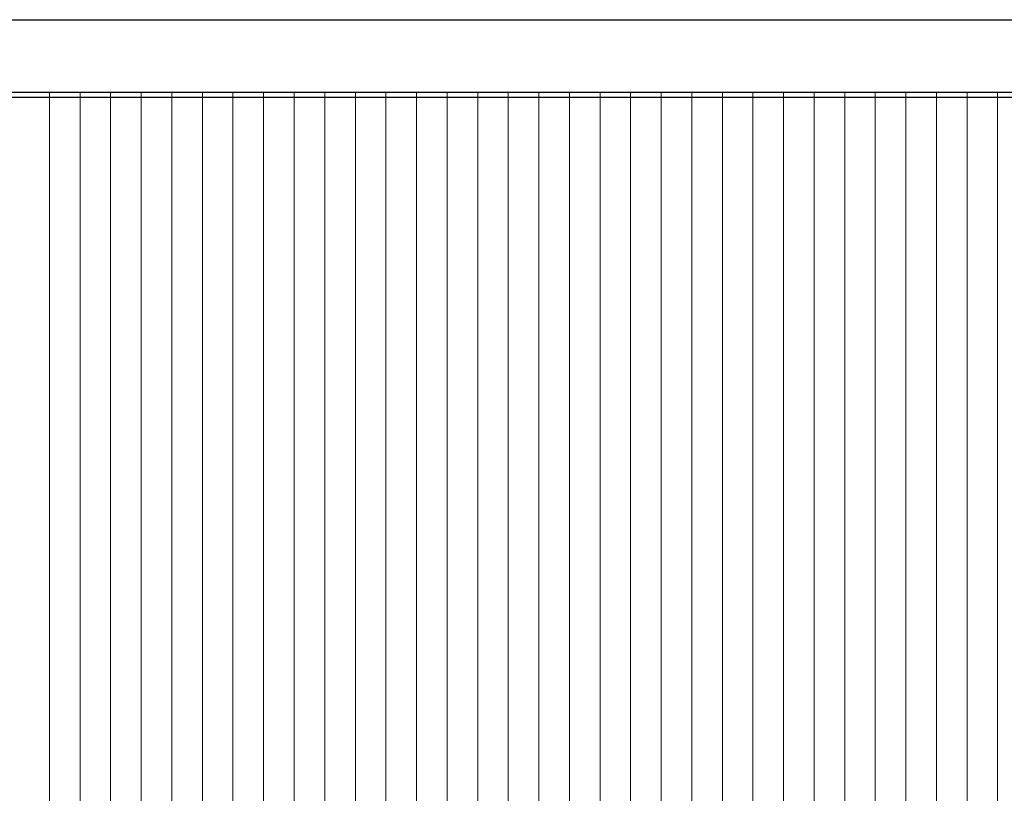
# Model space of a CAD drawing. Header units: millimetres. Extents: x -94445 to -15191, y 1000 to 18261.
# Tile 62 of 108: x -50530 to -46666, y 9630 to 12665. Entities that reach past the tile are written whole.
import ezdxf

# ---------------------------------------------------------------- set-up
doc = ezdxf.new("R2010")
doc.units = ezdxf.units.MM
doc.header["$LTSCALE"] = 0.5
doc.header["$MEASUREMENT"] = 0
doc.linetypes.add('PLINE', pattern=[0])
doc.layers.add('23-- Yttervegger', color=7, linetype='Continuous')
doc.layers.add('26-- Yttertak', color=7, linetype='Continuous')
doc.layers.add('262- Taktekking', color=7, linetype='Continuous', lineweight=0)

# ---------------------------------------------------------------- blocks, each defined once
blk = doc.blocks.new('*X6')
at = {"layer": '262- Taktekking', "linetype": 'PLINE'}
for p, q in [((-50413.1, 12380), (-50413.1, 12002.7)), ((-50413.1, 12000), (-50413.1, 12380)), ((-50293, 12380), (-50293, 12002.7)), ((-50293, 12000), (-50293, 12380)), ((-50173, 12380), (-50173, 12002.7)), ((-50173, 12000), (-50173, 12380)), ((-50053, 12380), (-50053, 12002.7)), ((-50053, 12000), (-50053, 12380)), ((-49932.9, 12380), (-49932.9, 12002.7)), ((-49932.9, 12000), (-49932.9, 12380)), ((-49812.9, 12380), (-49812.9, 12002.7)), ((-49812.9, 12000), (-49812.9, 12380)), ((-49692.9, 12380), (-49692.9, 12002.7)), ((-49692.9, 12000), (-49692.9, 12380)), ((-49572.8, 12380), (-49572.8, 12002.7)), ((-49572.8, 12000), (-49572.8, 12380)), ((-49452.8, 12380), (-49452.8, 12002.7)), ((-49452.8, 12000), (-49452.8, 12380)), ((-49332.8, 12380), (-49332.8, 12002.7)), ((-49332.8, 12000), (-49332.8, 12380)), ((-49212.7, 12380), (-49212.7, 12002.7)), ((-49212.7, 12000), (-49212.7, 12380)), ((-49092.7, 12380), (-49092.7, 12002.7)), ((-49092.7, 12000), (-49092.7, 12380)), ((-48972.7, 12380), (-48972.7, 12002.7)), ((-48972.7, 12000), (-48972.7, 12380)), ((-48852.7, 12380), (-48852.7, 12002.7)), ((-48852.7, 12000), (-48852.7, 12380)), ((-48732.6, 12380), (-48732.6, 12002.7)), ((-48732.6, 12000), (-48732.6, 12380)), ((-48612.6, 12380), (-48612.6, 12002.7)), ((-48612.6, 12000), (-48612.6, 12380)), ((-48492.6, 12380), (-48492.6, 12002.7)), ((-48492.6, 12000), (-48492.6, 12380)), ((-48372.5, 12380), (-48372.5, 12002.7)), ((-48372.5, 12000), (-48372.5, 12380)), ((-48252.5, 12380), (-48252.5, 12002.7)), ((-48252.5, 12000), (-48252.5, 12380)), ((-48132.5, 12380), (-48132.5, 12002.7)), ((-48132.5, 12000), (-48132.5, 12380)), ((-48012.4, 12380), (-48012.4, 12002.7)), ((-48012.4, 12000), (-48012.4, 12380)), ((-47892.4, 12380), (-47892.4, 12002.7)), ((-47892.4, 12000), (-47892.4, 12380)), ((-47772.4, 12380), (-47772.4, 12002.7)), ((-47772.4, 12000), (-47772.4, 12380)), ((-47652.3, 12380), (-47652.3, 12002.7)), ((-47652.3, 12000), (-47652.3, 12380)), ((-47532.3, 12380), (-47532.3, 12002.7)), ((-47532.3, 12000), (-47532.3, 12380)), ((-47412.3, 12380), (-47412.3, 12002.7)), ((-47412.3, 12000), (-47412.3, 12380)), ((-47292.3, 12380), (-47292.3, 12002.7)), ((-47292.3, 12000), (-47292.3, 12380)), ((-47172.2, 12380), (-47172.2, 12002.7)), ((-47172.2, 12000), (-47172.2, 12380)), ((-47052.2, 12380), (-47052.2, 12002.7)), ((-47052.2, 12000), (-47052.2, 12380)), ((-46932.2, 12380), (-46932.2, 12002.7)), ((-46932.2, 12000), (-46932.2, 12380)), ((-46812.1, 12380), (-46812.1, 12002.7)), ((-46812.1, 12000), (-46812.1, 12380)), ((-46692.1, 12380), (-46692.1, 12002.7)), ((-46692.1, 12000), (-46692.1, 12380)), ((-50413.1, 12002.7), (-50413.1, 8002.7)), ((-50413.1, 8000), (-50413.1, 12000)), ((-50293, 12002.7), (-50293, 8002.7)), ((-50293, 8000), (-50293, 12000)), ((-50173, 12002.7), (-50173, 8002.7)), ((-50173, 8000), (-50173, 12000)), ((-50053, 12002.7), (-50053, 8002.7)), ((-50053, 8000), (-50053, 12000)), ((-49932.9, 12002.7), (-49932.9, 8002.7)), ((-49932.9, 8000), (-49932.9, 12000)), ((-49812.9, 12002.7), (-49812.9, 8002.7)), ((-49812.9, 8000), (-49812.9, 12000)), ((-49692.9, 12002.7), (-49692.9, 8002.7)), ((-49692.9, 8000), (-49692.9, 12000)), ((-49572.8, 12002.7), (-49572.8, 8002.7)), ((-49572.8, 8000), (-49572.8, 12000)), ((-49452.8, 12002.7), (-49452.8, 8002.7)), ((-49452.8, 8000), (-49452.8, 12000)), ((-49332.8, 12002.7), (-49332.8, 8002.7)), ((-49332.8, 8000), (-49332.8, 12000)), ((-49212.7, 12002.7), (-49212.7, 8002.7)), ((-49212.7, 8000), (-49212.7, 12000)), ((-49092.7, 12002.7), (-49092.7, 8002.7)), ((-49092.7, 8000), (-49092.7, 12000)), ((-48972.7, 12002.7), (-48972.7, 8002.7)), ((-48972.7, 8000), (-48972.7, 12000)), ((-48852.7, 12002.7), (-48852.7, 8002.7)), ((-48852.7, 8000), (-48852.7, 12000)), ((-48732.6, 12002.7), (-48732.6, 8002.7)), ((-48732.6, 8000), (-48732.6, 12000)), ((-48612.6, 12002.7), (-48612.6, 8002.7)), ((-48612.6, 8000), (-48612.6, 12000)), ((-48492.6, 12002.7), (-48492.6, 8002.7)), ((-48492.6, 8000), (-48492.6, 12000)), ((-48372.5, 12002.7), (-48372.5, 8002.7)), ((-48372.5, 8000), (-48372.5, 12000)), ((-48252.5, 12002.7), (-48252.5, 8002.7)), ((-48252.5, 8000), (-48252.5, 12000)), ((-48132.5, 12002.7), (-48132.5, 8002.7)), ((-48132.5, 8000), (-48132.5, 12000)), ((-48012.4, 12002.7), (-48012.4, 8002.7)), ((-48012.4, 8000), (-48012.4, 12000)), ((-47892.4, 12002.7), (-47892.4, 8002.7)), ((-47892.4, 8000), (-47892.4, 12000)), ((-47772.4, 12002.7), (-47772.4, 8002.7)), ((-47772.4, 8000), (-47772.4, 12000)), ((-47652.3, 12002.7), (-47652.3, 8002.7)), ((-47652.3, 8000), (-47652.3, 12000)), ((-47532.3, 12002.7), (-47532.3, 8002.7)), ((-47532.3, 8000), (-47532.3, 12000)), ((-47412.3, 12002.7), (-47412.3, 8002.7)), ((-47412.3, 8000), (-47412.3, 12000)), ((-47292.3, 12002.7), (-47292.3, 8002.7)), ((-47292.3, 8000), (-47292.3, 12000)), ((-47172.2, 12002.7), (-47172.2, 8002.7)), ((-47172.2, 8000), (-47172.2, 12000)), ((-47052.2, 12002.7), (-47052.2, 8002.7)), ((-47052.2, 8000), (-47052.2, 12000)), ((-46932.2, 12002.7), (-46932.2, 8002.7)), ((-46932.2, 8000), (-46932.2, 12000)), ((-46812.1, 12002.7), (-46812.1, 8002.7)), ((-46812.1, 8000), (-46812.1, 12000)), ((-46692.1, 12002.7), (-46692.1, 8002.7)), ((-46692.1, 8000), (-46692.1, 12000))]:
    blk.add_line(p, q, dxfattribs=at)

msp = doc.modelspace()

# ---------------------------------------------------------------- linework, layer by layer
at = {"layer": '23-- Yttervegger', "linetype": 'PLINE'}
msp.add_line((-28486.8, 12380), (-72377.9, 12380), dxfattribs=at)
at = {"layer": '26-- Yttertak', "linetype": 'PLINE'}
for p, q in [((-73572.2, 12665.5), (-28486.8, 12665.5)), ((-28486.8, 12360.1), (-72375.8, 12360.1))]:
    msp.add_line(p, q, dxfattribs=at)

# ---------------------------------------------------------------- block references
at = {"layer": '23-- Yttervegger'}
msp.add_blockref('*X6', (0, 0), dxfattribs=at)

doc.saveas('drawing.dxf')
